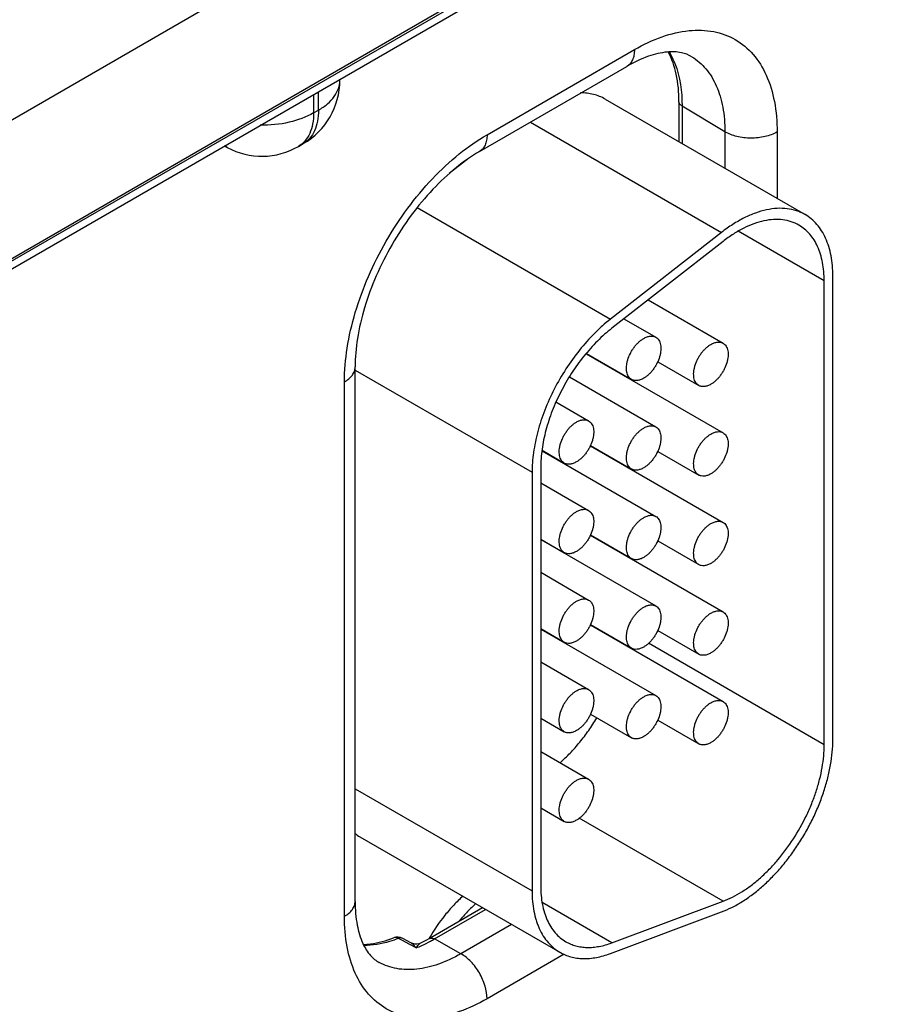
# Model space of a CAD drawing. Header units: inches. Extents: x 0 to 34, y 0 to 22.
# Tile 61 of 145: x 6.482 to 7.026, y 17.761 to 18.367. Entities that reach past the tile are written whole.
import ezdxf

# ---------------------------------------------------------------- set-up
doc = ezdxf.new("R2010")
doc.units = ezdxf.units.IN
doc.header["$LTSCALE"] = 1.87
doc.header["$MEASUREMENT"] = 0
doc.layers.get('0').update_dxf_attribs({"linetype": 'CONTINUOUS'})

msp = doc.modelspace()

# ---------------------------------------------------------------- linework, layer by layer
at = {"color": 7, "linetype": 'CONTINUOUS'}
for p, q in [((4.63165, 17.15329), (9.06003, 19.71018)), ((4.6287, 17.14676), (9.05708, 19.70366)), ((6.7065, 18.43796), (6.39597, 18.25867)), ((6.74247, 18.37337), (6.42568, 18.19046)), ((6.76942, 18.29638), (6.86011, 18.34874)), ((6.76476, 18.28608), (6.85545, 18.33844)), ((6.67881, 18.32986), (6.67881, 18.33047)), ((6.66268, 18.32116), (6.66268, 18.30978)), ((6.66563, 18.31148), (6.66563, 18.32286)), ((6.84208, 18.31827), (6.96511, 18.24723)), ((6.66268, 18.30978), (6.66563, 18.31148)), ((6.88752, 18.31671), (6.88752, 18.29204)), ((6.88942, 18.314), (6.88942, 18.29094)), ((6.9158, 18.29822), (6.88942, 18.314)), ((6.79612, 18.30418), (6.91373, 18.23627)), ((6.9158, 18.29822), (6.9158, 18.27571)), ((6.94789, 18.29806), (6.94789, 18.25718)), ((6.60955, 18.28852), (6.60779, 18.28947)), ((6.65336, 18.28918), (6.65631, 18.29089)), ((6.75793, 18.28173), (6.74614, 18.27252)), ((6.72638, 18.25152), (6.84532, 18.18285)), ((6.91373, 18.23627), (6.84532, 18.18285)), ((6.9769, 18.20641), (6.92395, 18.23698)), ((6.91465, 18.23078), (6.84624, 18.17735)), ((6.9822, 17.92411), (6.9822, 18.20947)), ((6.9769, 17.92105), (6.9769, 18.20641)), ((6.86852, 18.19475), (6.91466, 18.16811)), ((6.85364, 18.18313), (6.87329, 18.17179)), ((6.83046, 18.16161), (6.91466, 18.113)), ((6.83061, 18.16179), (6.85829, 18.1458)), ((6.87443, 18.1567), (6.89966, 18.14213)), ((6.68823, 17.82468), (6.68823, 18.15352)), ((6.68823, 18.15155), (6.79711, 18.08868)), ((6.85386, 18.14811), (6.85386, 18.14836)), ((6.68164, 17.8155), (6.68164, 18.14433)), ((6.82013, 18.14737), (6.87329, 18.11667)), ((6.81183, 18.13195), (6.83193, 18.12035)), ((6.80326, 18.102), (6.87329, 18.06156)), ((6.80328, 18.10224), (6.81693, 18.09436)), ((6.83297, 18.10505), (6.91466, 18.05789)), ((6.83306, 18.10526), (6.85829, 18.09069)), ((6.87443, 18.10159), (6.89966, 18.08702)), ((6.79711, 18.08868), (6.79711, 17.83118)), ((6.80242, 18.09174), (6.80242, 17.83424)), ((6.85386, 18.09299), (6.85386, 18.09325)), ((6.80242, 18.08227), (6.83193, 18.06523)), ((6.80242, 18.04763), (6.81693, 18.03925)), ((6.80242, 18.04737), (6.87329, 18.00645)), ((6.83297, 18.04994), (6.91466, 18.00278)), ((6.83306, 18.05015), (6.85829, 18.03558)), ((6.87443, 18.04648), (6.89966, 18.03191)), ((6.85386, 18.03788), (6.85386, 18.03814)), ((6.80242, 18.02716), (6.83193, 18.01012)), ((6.80242, 17.99252), (6.81693, 17.98414)), ((6.80242, 17.99226), (6.87329, 17.95134)), ((6.83297, 17.99483), (6.91466, 17.94767)), ((6.83306, 17.99504), (6.85829, 17.98047)), ((6.87443, 17.99137), (6.89966, 17.9768)), ((6.9769, 17.92105), (6.86877, 17.98348)), ((6.80242, 17.97205), (6.83193, 17.95501)), ((6.80242, 17.93741), (6.81693, 17.92903)), ((6.83306, 17.93993), (6.85829, 17.92536)), ((6.87443, 17.93625), (6.89966, 17.92169)), ((6.80242, 17.91694), (6.83193, 17.8999)), ((6.68823, 17.89405), (6.79711, 17.83118)), ((6.80242, 17.88229), (6.81693, 17.87392)), ((6.91465, 17.82481), (6.8261, 17.87594)), ((6.69116, 17.86445), (6.8142, 17.79341)), ((6.7337, 17.80187), (6.76662, 17.82088)), ((6.84624, 17.79924), (6.80335, 17.824)), ((6.84624, 17.79924), (6.91465, 17.82481)), ((6.73699, 17.80159), (6.76852, 17.81979)), ((6.84532, 17.79268), (6.91373, 17.81825)), ((6.78448, 17.81057), (6.75324, 17.79253)), ((6.7169, 17.80088), (6.71494, 17.80194)), ((6.72189, 17.79817), (6.7169, 17.80088)), ((6.72248, 17.79925), (6.71748, 17.80195)), ((6.72572, 17.7961), (6.72189, 17.79817)), ((6.75324, 17.79253), (6.73699, 17.80159)), ((6.81695, 17.79226), (6.76942, 17.76482))]:
    msp.add_line(p, q, dxfattribs=at)
msp.add_lwpolyline([(6.72861, 17.79914), (6.72847, 17.79908), (6.72742, 17.79869), (6.72623, 17.79848), (6.72498, 17.79848), (6.72373, 17.79873), (6.72248, 17.79925)], dxfattribs=at)
for centre, radius, start, end in [((6.63381, 18.32986), 0.045, 300.0008, 359.9992), ((6.6167, 18.30181), 0.01509, 234.41255, 241.71633), ((6.63086, 18.32815), 0.045, 241.73017, 300.00088), ((6.70502, 17.88844), 0.02771, 232.19409, 239.9773), ((6.71427, 17.796), 0.00676, 61.60122, 111.42051), ((6.69724, 17.86821), 0.07753, 291.55396, 294.45248), ((6.68887, 17.87934), 0.0895, 296.3564, 300.05549), ((6.69396, 17.87545), 0.08548, 294.44173, 298.36298), ((6.69008, 17.88282), 0.09381, 298.31402, 300.00865)]:
    msp.add_arc(centre, radius, start, end, dxfattribs=at)
for points, knots in [([(6.86011, 18.34874), (6.86556, 18.35188), (6.8764, 18.35704), (6.89305, 18.36106), (6.90869, 18.36067), (6.9226, 18.35562), (6.93393, 18.34609), (6.9421, 18.33275), (6.94694, 18.31632), (6.94789, 18.30435), (6.94789, 18.29806)], [0, 0, 0, 0, 0.144905, 0.274533, 0.391125, 0.500011, 0.608895, 0.725481, 0.855103, 1, 1, 1, 1]), ([(6.86011, 18.34874), (6.86011, 18.3476), (6.85994, 18.34543), (6.85906, 18.34245), (6.85758, 18.34003), (6.85619, 18.33887), (6.85545, 18.33844)], [0, 0, 0, 0, 0.289807, 0.549047, 0.782228, 1, 1, 1, 1]), ([(6.89537, 18.34438), (6.89342, 18.34557), (6.88842, 18.34742), (6.87917, 18.34758), (6.86769, 18.34473), (6.85969, 18.34089), (6.85545, 18.33844)], [0, 0, 0, 0, 0.162928, 0.371574, 0.650437, 1, 1, 1, 1]), ([(6.88752, 18.31671), (6.88752, 18.32238), (6.88662, 18.33292), (6.88321, 18.34303), (6.88093, 18.34729)], [0, 0, 0, 0, 0.539807, 1, 1, 1, 1]), ([(6.88158, 18.34729), (6.8829, 18.34505), (6.88786, 18.33464), (6.88942, 18.32287), (6.88942, 18.314)], [0, 0, 0, 0, 0.226637, 1, 1, 1, 1]), ([(6.89537, 18.34438), (6.89864, 18.3424), (6.90473, 18.33709), (6.91119, 18.32624), (6.91504, 18.31295), (6.9158, 18.3033), (6.9158, 18.29822)], [0, 0, 0, 0, 0.217752, 0.451264, 0.710615, 1, 1, 1, 1]), ([(6.66563, 18.31148), (6.66761, 18.31262), (6.67119, 18.31509), (6.67547, 18.31959), (6.67818, 18.32457), (6.67881, 18.32814), (6.67881, 18.32986)], [0, 0, 0, 0, 0.289796, 0.549041, 0.782223, 1, 1, 1, 1]), ([(6.84208, 18.31827), (6.84096, 18.31892), (6.83863, 18.32005), (6.83489, 18.32127), (6.83092, 18.32199), (6.8282, 18.32214), (6.82682, 18.32214)], [0, 0, 0, 0, 0.242471, 0.488065, 0.739717, 1, 1, 1, 1]), ([(6.66563, 18.31148), (6.66563, 18.3092), (6.66529, 18.30487), (6.66353, 18.29891), (6.66058, 18.29408), (6.6578, 18.29174), (6.65631, 18.29089)], [0, 0, 0, 0, 0.289803, 0.549049, 0.782228, 1, 1, 1, 1]), ([(6.88942, 18.314), (6.88888, 18.31432), (6.88796, 18.31505), (6.88752, 18.31619), (6.88752, 18.31671)], [0, 0, 0, 0, 0.54927, 1, 1, 1, 1]), ([(6.66268, 18.30978), (6.65803, 18.30709), (6.64718, 18.30322), (6.63581, 18.3021), (6.62986, 18.30218)], [0, 0, 0, 0, 0.474453, 1, 1, 1, 1]), ([(6.66268, 18.30978), (6.66268, 18.3075), (6.66234, 18.30316), (6.66058, 18.29721), (6.65762, 18.29237), (6.65485, 18.29004), (6.65336, 18.28918)], [0, 0, 0, 0, 0.289803, 0.549049, 0.782228, 1, 1, 1, 1]), ([(6.68164, 18.14433), (6.68164, 18.15127), (6.68291, 18.16571), (6.68798, 18.18749), (6.69609, 18.20956), (6.70696, 18.23108), (6.72016, 18.25124), (6.73521, 18.26931), (6.75154, 18.28459), (6.76341, 18.29291), (6.76942, 18.29638)], [0, 0, 0, 0, 0.114151, 0.237321, 0.36697, 0.499994, 0.633019, 0.76267, 0.885844, 1, 1, 1, 1]), ([(6.76942, 18.29638), (6.76942, 18.29524), (6.76925, 18.29307), (6.76837, 18.29009), (6.7669, 18.28767), (6.76551, 18.28651), (6.76476, 18.28608)], [0, 0, 0, 0, 0.289807, 0.549047, 0.782228, 1, 1, 1, 1]), ([(6.94789, 18.29806), (6.94561, 18.29674), (6.94029, 18.29483), (6.93179, 18.29394), (6.92332, 18.29491), (6.91805, 18.29688), (6.9158, 18.29822)], [0, 0, 0, 0, 0.237748, 0.501114, 0.763872, 1, 1, 1, 1]), ([(6.76476, 18.28608), (6.75971, 18.28316), (6.74958, 18.27602), (6.73549, 18.26277), (6.72227, 18.24686), (6.71058, 18.22899), (6.70094, 18.20992), (6.69377, 18.19052), (6.68935, 18.17169), (6.68823, 18.15935), (6.68823, 18.15352)], [0, 0, 0, 0, 0.110176, 0.232993, 0.36435, 0.500008, 0.635664, 0.767018, 0.889831, 1, 1, 1, 1]), ([(6.96511, 18.24723), (6.96429, 18.24771), (6.96258, 18.24858), (6.95896, 18.24998), (6.95405, 18.25105), (6.94779, 18.25121), (6.94122, 18.25029), (6.93441, 18.24829), (6.92746, 18.24526), (6.92048, 18.24124), (6.91597, 18.23802), (6.91373, 18.23627)], [0, 0, 0, 0, 0.051417, 0.1032, 0.209138, 0.320445, 0.438996, 0.56595, 0.70188, 0.846821, 1, 1, 1, 1]), ([(6.9822, 18.20947), (6.9822, 18.21162), (6.98202, 18.21581), (6.9812, 18.22187), (6.97982, 18.2275), (6.9779, 18.23264), (6.97546, 18.23724), (6.9725, 18.24126), (6.96907, 18.24464), (6.96647, 18.24645), (6.96511, 18.24723)], [0, 0, 0, 0, 0.14849, 0.289479, 0.422747, 0.548653, 0.667992, 0.781933, 0.891987, 1, 1, 1, 1]), ([(6.96136, 18.24074), (6.95986, 18.24161), (6.95661, 18.24305), (6.95131, 18.24421), (6.94562, 18.24436), (6.93964, 18.24351), (6.93345, 18.2417), (6.92714, 18.23894), (6.92079, 18.23529), (6.91669, 18.23237), (6.91465, 18.23078)], [0, 0, 0, 0, 0.10308, 0.20903, 0.320349, 0.43892, 0.565901, 0.701837, 0.846767, 1, 1, 1, 1]), ([(6.9769, 18.20641), (6.9769, 18.20836), (6.97674, 18.21217), (6.97599, 18.21768), (6.97474, 18.2228), (6.97299, 18.22748), (6.97077, 18.23166), (6.96808, 18.23531), (6.96496, 18.23838), (6.96259, 18.24003), (6.96136, 18.24074)], [0, 0, 0, 0, 0.148529, 0.289501, 0.422739, 0.548642, 0.667995, 0.781939, 0.891988, 1, 1, 1, 1]), ([(6.84532, 18.18285), (6.84362, 18.18152), (6.84026, 18.17871), (6.83372, 18.17255), (6.826, 18.16389), (6.81772, 18.1524), (6.81057, 18.14001), (6.80475, 18.12709), (6.80044, 18.11403), (6.79818, 18.10317), (6.79727, 18.09476), (6.79711, 18.09068), (6.79711, 18.08868)], [0, 0, 0, 0, 0.059291, 0.120491, 0.247245, 0.377853, 0.509817, 0.640447, 0.767136, 0.887636, 0.944969, 1, 1, 1, 1]), ([(6.84624, 18.17735), (6.8447, 18.17614), (6.84164, 18.17359), (6.8357, 18.16798), (6.82868, 18.16012), (6.82115, 18.14967), (6.81465, 18.1384), (6.80936, 18.12666), (6.80545, 18.11479), (6.80339, 18.10492), (6.80256, 18.09727), (6.80242, 18.09356), (6.80242, 18.09174)], [0, 0, 0, 0, 0.059313, 0.12051, 0.247235, 0.377856, 0.509817, 0.640444, 0.767146, 0.887618, 0.944948, 1, 1, 1, 1]), ([(6.86579, 18.17104), (6.86645, 18.17142), (6.86776, 18.17204), (6.86977, 18.17253), (6.87138, 18.17249), (6.87252, 18.17217), (6.87305, 18.17193), (6.87329, 18.17178)], [0, 0, 0, 0, 0.289326, 0.548705, 0.78167, 0.891839, 1, 1, 1, 1]), ([(6.85829, 18.14581), (6.85792, 18.14602), (6.85722, 18.14655), (6.85638, 18.14762), (6.85575, 18.14893), (6.85534, 18.15044), (6.85516, 18.15212), (6.8552, 18.15395), (6.85548, 18.15587), (6.85614, 18.15857), (6.85722, 18.16123), (6.85864, 18.16377), (6.85986, 18.16558), (6.86122, 18.16725), (6.86267, 18.16874), (6.86418, 18.17002), (6.86525, 18.17073), (6.86579, 18.17104)], [0, 0, 0, 0, 0.04282, 0.08741, 0.135196, 0.187114, 0.243566, 0.304532, 0.36964, 0.438255, 0.58247, 0.656229, 0.729617, 0.801598, 0.871247, 0.937677, 1, 1, 1, 1]), ([(6.87329, 18.17178), (6.87366, 18.17157), (6.87436, 18.17104), (6.87521, 18.16997), (6.87584, 18.16866), (6.87624, 18.16715), (6.87643, 18.16547), (6.87638, 18.16364), (6.87611, 18.16172), (6.87544, 18.15902), (6.87436, 18.15636), (6.87294, 18.15382), (6.87172, 18.15201), (6.87037, 18.15034), (6.86892, 18.14885), (6.8674, 18.14757), (6.86633, 18.14686), (6.86579, 18.14655)], [0, 0, 0, 0, 0.04282, 0.08741, 0.135196, 0.187114, 0.243566, 0.304532, 0.36964, 0.438255, 0.58247, 0.656229, 0.729617, 0.801598, 0.871247, 0.937677, 1, 1, 1, 1]), ([(6.89966, 18.14213), (6.89929, 18.14235), (6.89859, 18.14288), (6.89774, 18.14395), (6.89711, 18.14525), (6.8967, 18.14677), (6.89652, 18.14845), (6.89657, 18.15027), (6.89684, 18.1522), (6.89751, 18.15489), (6.89859, 18.15756), (6.90001, 18.1601), (6.90123, 18.16191), (6.90258, 18.16358), (6.90403, 18.16507), (6.90555, 18.16634), (6.90662, 18.16706), (6.90716, 18.16737)], [0, 0, 0, 0, 0.04282, 0.08741, 0.135196, 0.187114, 0.243566, 0.304532, 0.36964, 0.438255, 0.58247, 0.656229, 0.729617, 0.801598, 0.871247, 0.937677, 1, 1, 1, 1]), ([(6.90716, 18.16737), (6.90781, 18.16775), (6.90913, 18.16837), (6.91114, 18.16886), (6.91274, 18.16882), (6.91389, 18.1685), (6.91441, 18.16825), (6.91466, 18.16811)], [0, 0, 0, 0, 0.289326, 0.548705, 0.78167, 0.891839, 1, 1, 1, 1]), ([(6.91466, 18.16811), (6.91503, 18.1679), (6.91573, 18.16736), (6.91657, 18.1663), (6.9172, 18.16499), (6.91761, 18.16348), (6.91779, 18.1618), (6.91775, 18.15997), (6.91747, 18.15805), (6.9168, 18.15535), (6.91573, 18.15269), (6.91431, 18.15015), (6.91308, 18.14833), (6.91173, 18.14667), (6.91028, 18.14518), (6.90877, 18.1439), (6.9077, 18.14319), (6.90716, 18.14288)], [0, 0, 0, 0, 0.04282, 0.08741, 0.135196, 0.187114, 0.243566, 0.304532, 0.36964, 0.438255, 0.58247, 0.656229, 0.729617, 0.801598, 0.871247, 0.937677, 1, 1, 1, 1]), ([(6.68164, 18.14433), (6.68263, 18.1449), (6.68442, 18.14613), (6.68656, 18.14838), (6.68791, 18.15087), (6.68823, 18.15266), (6.68823, 18.15352)], [0, 0, 0, 0, 0.289802, 0.54904, 0.782223, 1, 1, 1, 1]), ([(6.86579, 18.14655), (6.86513, 18.14617), (6.86382, 18.14555), (6.86181, 18.14506), (6.86021, 18.1451), (6.85906, 18.14542), (6.85854, 18.14566), (6.85829, 18.14581)], [0, 0, 0, 0, 0.289326, 0.548705, 0.78167, 0.891839, 1, 1, 1, 1]), ([(6.90716, 18.14288), (6.9065, 18.1425), (6.90519, 18.14187), (6.90318, 18.14139), (6.90157, 18.14143), (6.90042, 18.14175), (6.8999, 18.14199), (6.89966, 18.14213)], [0, 0, 0, 0, 0.289326, 0.548705, 0.78167, 0.891839, 1, 1, 1, 1]), ([(6.81693, 18.09437), (6.81656, 18.09458), (6.81585, 18.09511), (6.81501, 18.09618), (6.81438, 18.09749), (6.81397, 18.099), (6.81379, 18.10068), (6.81384, 18.10251), (6.81411, 18.10443), (6.81478, 18.10713), (6.81586, 18.10979), (6.81727, 18.11233), (6.8185, 18.11414), (6.81985, 18.11581), (6.8213, 18.1173), (6.82282, 18.11858), (6.82389, 18.11929), (6.82443, 18.1196)], [0, 0, 0, 0, 0.04282, 0.08741, 0.135196, 0.187114, 0.243566, 0.304532, 0.36964, 0.438255, 0.58247, 0.656229, 0.729617, 0.801598, 0.871247, 0.937677, 1, 1, 1, 1]), ([(6.82443, 18.1196), (6.82508, 18.11998), (6.82639, 18.1206), (6.8284, 18.12109), (6.83001, 18.12105), (6.83116, 18.12073), (6.83168, 18.12049), (6.83193, 18.12034)], [0, 0, 0, 0, 0.289326, 0.548705, 0.78167, 0.891839, 1, 1, 1, 1]), ([(6.83193, 18.12034), (6.8323, 18.12013), (6.833, 18.1196), (6.83384, 18.11853), (6.83447, 18.11722), (6.83488, 18.11571), (6.83506, 18.11403), (6.83501, 18.1122), (6.83474, 18.11028), (6.83407, 18.10758), (6.833, 18.10492), (6.83158, 18.10238), (6.83035, 18.10057), (6.829, 18.0989), (6.82755, 18.09741), (6.82603, 18.09613), (6.82496, 18.09542), (6.82443, 18.09511)], [0, 0, 0, 0, 0.04282, 0.08741, 0.135196, 0.187114, 0.243566, 0.304532, 0.36964, 0.438255, 0.58247, 0.656229, 0.729617, 0.801598, 0.871247, 0.937677, 1, 1, 1, 1]), ([(6.85829, 18.09069), (6.85792, 18.09091), (6.85722, 18.09144), (6.85638, 18.09251), (6.85575, 18.09381), (6.85534, 18.09533), (6.85516, 18.09701), (6.8552, 18.09883), (6.85548, 18.10076), (6.85614, 18.10345), (6.85722, 18.10612), (6.85864, 18.10866), (6.85986, 18.11047), (6.86122, 18.11214), (6.86267, 18.11363), (6.86418, 18.1149), (6.86525, 18.11562), (6.86579, 18.11593)], [0, 0, 0, 0, 0.04282, 0.08741, 0.135196, 0.187114, 0.243566, 0.304532, 0.36964, 0.438255, 0.58247, 0.656229, 0.729617, 0.801598, 0.871247, 0.937677, 1, 1, 1, 1]), ([(6.86579, 18.11593), (6.86645, 18.11631), (6.86776, 18.11693), (6.86977, 18.11742), (6.87138, 18.11738), (6.87252, 18.11706), (6.87305, 18.11681), (6.87329, 18.11667)], [0, 0, 0, 0, 0.289326, 0.548705, 0.78167, 0.891839, 1, 1, 1, 1]), ([(6.87329, 18.11667), (6.87366, 18.11646), (6.87436, 18.11592), (6.87521, 18.11486), (6.87584, 18.11355), (6.87624, 18.11204), (6.87643, 18.11036), (6.87638, 18.10853), (6.87611, 18.10661), (6.87544, 18.10391), (6.87436, 18.10125), (6.87294, 18.09871), (6.87172, 18.0969), (6.87037, 18.09523), (6.86892, 18.09374), (6.8674, 18.09246), (6.86633, 18.09175), (6.86579, 18.09144)], [0, 0, 0, 0, 0.04282, 0.08741, 0.135196, 0.187114, 0.243566, 0.304532, 0.36964, 0.438255, 0.58247, 0.656229, 0.729617, 0.801598, 0.871247, 0.937677, 1, 1, 1, 1]), ([(6.89966, 18.08702), (6.89929, 18.08724), (6.89859, 18.08777), (6.89774, 18.08884), (6.89711, 18.09014), (6.8967, 18.09165), (6.89652, 18.09334), (6.89657, 18.09516), (6.89684, 18.09709), (6.89751, 18.09978), (6.89859, 18.10245), (6.90001, 18.10499), (6.90123, 18.1068), (6.90258, 18.10847), (6.90403, 18.10996), (6.90555, 18.11123), (6.90662, 18.11195), (6.90716, 18.11226)], [0, 0, 0, 0, 0.04282, 0.08741, 0.135196, 0.187114, 0.243566, 0.304532, 0.36964, 0.438255, 0.58247, 0.656229, 0.729617, 0.801598, 0.871247, 0.937677, 1, 1, 1, 1]), ([(6.90716, 18.11226), (6.90781, 18.11264), (6.90913, 18.11326), (6.91114, 18.11375), (6.91274, 18.11371), (6.91389, 18.11339), (6.91441, 18.11314), (6.91466, 18.113)], [0, 0, 0, 0, 0.289326, 0.548705, 0.78167, 0.891839, 1, 1, 1, 1]), ([(6.91466, 18.113), (6.91503, 18.11279), (6.91573, 18.11225), (6.91657, 18.11118), (6.9172, 18.10988), (6.91761, 18.10837), (6.91779, 18.10668), (6.91775, 18.10486), (6.91747, 18.10293), (6.9168, 18.10024), (6.91573, 18.09757), (6.91431, 18.09504), (6.91308, 18.09322), (6.91173, 18.09156), (6.91028, 18.09007), (6.90877, 18.08879), (6.9077, 18.08808), (6.90716, 18.08776)], [0, 0, 0, 0, 0.04282, 0.08741, 0.135196, 0.187114, 0.243566, 0.304532, 0.36964, 0.438255, 0.58247, 0.656229, 0.729617, 0.801598, 0.871247, 0.937677, 1, 1, 1, 1]), ([(6.82443, 18.09511), (6.82377, 18.09473), (6.82246, 18.09411), (6.82045, 18.09362), (6.81884, 18.09366), (6.81769, 18.09398), (6.81717, 18.09422), (6.81693, 18.09437)], [0, 0, 0, 0, 0.289326, 0.548705, 0.78167, 0.891839, 1, 1, 1, 1]), ([(6.86579, 18.09144), (6.86513, 18.09106), (6.86382, 18.09043), (6.86181, 18.08995), (6.86021, 18.08999), (6.85906, 18.09031), (6.85854, 18.09055), (6.85829, 18.09069)], [0, 0, 0, 0, 0.289326, 0.548705, 0.78167, 0.891839, 1, 1, 1, 1]), ([(6.90716, 18.08776), (6.9065, 18.08738), (6.90519, 18.08676), (6.90318, 18.08627), (6.90157, 18.08632), (6.90042, 18.08664), (6.8999, 18.08688), (6.89966, 18.08702)], [0, 0, 0, 0, 0.289326, 0.548705, 0.78167, 0.891839, 1, 1, 1, 1]), ([(6.81693, 18.03925), (6.81656, 18.03947), (6.81585, 18.04), (6.81501, 18.04107), (6.81438, 18.04237), (6.81397, 18.04389), (6.81379, 18.04557), (6.81384, 18.04739), (6.81411, 18.04932), (6.81478, 18.05201), (6.81586, 18.05468), (6.81727, 18.05722), (6.8185, 18.05903), (6.81985, 18.0607), (6.8213, 18.06219), (6.82282, 18.06346), (6.82389, 18.06418), (6.82443, 18.06449)], [0, 0, 0, 0, 0.04282, 0.08741, 0.135196, 0.187114, 0.243566, 0.304532, 0.36964, 0.438255, 0.58247, 0.656229, 0.729617, 0.801598, 0.871247, 0.937677, 1, 1, 1, 1]), ([(6.82443, 18.06449), (6.82508, 18.06487), (6.82639, 18.06549), (6.8284, 18.06598), (6.83001, 18.06594), (6.83116, 18.06562), (6.83168, 18.06538), (6.83193, 18.06523)], [0, 0, 0, 0, 0.289326, 0.548705, 0.78167, 0.891839, 1, 1, 1, 1]), ([(6.83193, 18.06523), (6.8323, 18.06502), (6.833, 18.06448), (6.83384, 18.06342), (6.83447, 18.06211), (6.83488, 18.0606), (6.83506, 18.05892), (6.83501, 18.05709), (6.83474, 18.05517), (6.83407, 18.05247), (6.833, 18.04981), (6.83158, 18.04727), (6.83035, 18.04546), (6.829, 18.04379), (6.82755, 18.0423), (6.82603, 18.04102), (6.82496, 18.04031), (6.82443, 18.04)], [0, 0, 0, 0, 0.04282, 0.08741, 0.135196, 0.187114, 0.243566, 0.304532, 0.36964, 0.438255, 0.58247, 0.656229, 0.729617, 0.801598, 0.871247, 0.937677, 1, 1, 1, 1]), ([(6.85829, 18.03558), (6.85792, 18.0358), (6.85722, 18.03633), (6.85638, 18.0374), (6.85575, 18.0387), (6.85534, 18.04021), (6.85516, 18.0419), (6.8552, 18.04372), (6.85548, 18.04565), (6.85614, 18.04834), (6.85722, 18.05101), (6.85864, 18.05355), (6.85986, 18.05536), (6.86122, 18.05703), (6.86267, 18.05852), (6.86418, 18.05979), (6.86525, 18.06051), (6.86579, 18.06082)], [0, 0, 0, 0, 0.04282, 0.08741, 0.135196, 0.187114, 0.243566, 0.304532, 0.36964, 0.438255, 0.58247, 0.656229, 0.729617, 0.801598, 0.871247, 0.937677, 1, 1, 1, 1]), ([(6.86579, 18.06082), (6.86645, 18.0612), (6.86776, 18.06182), (6.86977, 18.06231), (6.87138, 18.06227), (6.87252, 18.06195), (6.87305, 18.0617), (6.87329, 18.06156)], [0, 0, 0, 0, 0.289326, 0.548705, 0.78167, 0.891839, 1, 1, 1, 1]), ([(6.87329, 18.06156), (6.87366, 18.06135), (6.87436, 18.06081), (6.87521, 18.05974), (6.87584, 18.05844), (6.87624, 18.05693), (6.87643, 18.05525), (6.87638, 18.05342), (6.87611, 18.05149), (6.87544, 18.0488), (6.87436, 18.04613), (6.87294, 18.0436), (6.87172, 18.04178), (6.87037, 18.04012), (6.86892, 18.03863), (6.8674, 18.03735), (6.86633, 18.03664), (6.86579, 18.03632)], [0, 0, 0, 0, 0.04282, 0.08741, 0.135196, 0.187114, 0.243566, 0.304532, 0.36964, 0.438255, 0.58247, 0.656229, 0.729617, 0.801598, 0.871247, 0.937677, 1, 1, 1, 1]), ([(6.89966, 18.03191), (6.89929, 18.03212), (6.89859, 18.03266), (6.89774, 18.03373), (6.89711, 18.03503), (6.8967, 18.03654), (6.89652, 18.03823), (6.89657, 18.04005), (6.89684, 18.04198), (6.89751, 18.04467), (6.89859, 18.04734), (6.90001, 18.04987), (6.90123, 18.05169), (6.90258, 18.05336), (6.90403, 18.05484), (6.90555, 18.05612), (6.90662, 18.05684), (6.90716, 18.05715)], [0, 0, 0, 0, 0.04282, 0.08741, 0.135196, 0.187114, 0.243566, 0.304532, 0.36964, 0.438255, 0.58247, 0.656229, 0.729617, 0.801598, 0.871247, 0.937677, 1, 1, 1, 1]), ([(6.90716, 18.05715), (6.90781, 18.05753), (6.90913, 18.05815), (6.91114, 18.05864), (6.91274, 18.05859), (6.91389, 18.05828), (6.91441, 18.05803), (6.91466, 18.05789)], [0, 0, 0, 0, 0.289326, 0.548705, 0.78167, 0.891839, 1, 1, 1, 1]), ([(6.91466, 18.05789), (6.91503, 18.05768), (6.91573, 18.05714), (6.91657, 18.05607), (6.9172, 18.05477), (6.91761, 18.05326), (6.91779, 18.05157), (6.91775, 18.04975), (6.91747, 18.04782), (6.9168, 18.04513), (6.91573, 18.04246), (6.91431, 18.03992), (6.91308, 18.03811), (6.91173, 18.03644), (6.91028, 18.03495), (6.90877, 18.03368), (6.9077, 18.03296), (6.90716, 18.03265)], [0, 0, 0, 0, 0.04282, 0.08741, 0.135196, 0.187114, 0.243566, 0.304532, 0.36964, 0.438255, 0.58247, 0.656229, 0.729617, 0.801598, 0.871247, 0.937677, 1, 1, 1, 1]), ([(6.82443, 18.04), (6.82377, 18.03962), (6.82246, 18.03899), (6.82045, 18.03851), (6.81884, 18.03855), (6.81769, 18.03887), (6.81717, 18.03911), (6.81693, 18.03925)], [0, 0, 0, 0, 0.289326, 0.548705, 0.78167, 0.891839, 1, 1, 1, 1]), ([(6.86579, 18.03632), (6.86513, 18.03594), (6.86382, 18.03532), (6.86181, 18.03483), (6.86021, 18.03488), (6.85906, 18.0352), (6.85854, 18.03544), (6.85829, 18.03558)], [0, 0, 0, 0, 0.289326, 0.548705, 0.78167, 0.891839, 1, 1, 1, 1]), ([(6.90716, 18.03265), (6.9065, 18.03227), (6.90519, 18.03165), (6.90318, 18.03116), (6.90157, 18.03121), (6.90042, 18.03152), (6.8999, 18.03177), (6.89966, 18.03191)], [0, 0, 0, 0, 0.289326, 0.548705, 0.78167, 0.891839, 1, 1, 1, 1]), ([(6.81693, 17.98414), (6.81656, 17.98436), (6.81585, 17.98489), (6.81501, 17.98596), (6.81438, 17.98726), (6.81397, 17.98877), (6.81379, 17.99046), (6.81384, 17.99228), (6.81411, 17.99421), (6.81478, 17.9969), (6.81586, 17.99957), (6.81727, 18.00211), (6.8185, 18.00392), (6.81985, 18.00559), (6.8213, 18.00708), (6.82282, 18.00835), (6.82389, 18.00907), (6.82443, 18.00938)], [0, 0, 0, 0, 0.04282, 0.08741, 0.135196, 0.187114, 0.243566, 0.304532, 0.36964, 0.438255, 0.58247, 0.656229, 0.729617, 0.801598, 0.871247, 0.937677, 1, 1, 1, 1]), ([(6.82443, 18.00938), (6.82508, 18.00976), (6.82639, 18.01038), (6.8284, 18.01087), (6.83001, 18.01083), (6.83116, 18.01051), (6.83168, 18.01026), (6.83193, 18.01012)], [0, 0, 0, 0, 0.289326, 0.548705, 0.78167, 0.891839, 1, 1, 1, 1]), ([(6.83193, 18.01012), (6.8323, 18.00991), (6.833, 18.00937), (6.83384, 18.0083), (6.83447, 18.007), (6.83488, 18.00549), (6.83506, 18.00381), (6.83501, 18.00198), (6.83474, 18.00005), (6.83407, 17.99736), (6.833, 17.99469), (6.83158, 17.99216), (6.83035, 17.99034), (6.829, 17.98868), (6.82755, 17.98719), (6.82603, 17.98591), (6.82496, 17.9852), (6.82443, 17.98488)], [0, 0, 0, 0, 0.04282, 0.08741, 0.135196, 0.187114, 0.243566, 0.304532, 0.36964, 0.438255, 0.58247, 0.656229, 0.729617, 0.801598, 0.871247, 0.937677, 1, 1, 1, 1]), ([(6.85829, 17.98047), (6.85792, 17.98068), (6.85722, 17.98122), (6.85638, 17.98229), (6.85575, 17.98359), (6.85534, 17.9851), (6.85516, 17.98679), (6.8552, 17.98861), (6.85548, 17.99054), (6.85614, 17.99323), (6.85722, 17.9959), (6.85864, 17.99843), (6.85986, 18.00025), (6.86122, 18.00192), (6.86267, 18.0034), (6.86418, 18.00468), (6.86525, 18.0054), (6.86579, 18.00571)], [0, 0, 0, 0, 0.04282, 0.08741, 0.135196, 0.187114, 0.243566, 0.304532, 0.36964, 0.438255, 0.58247, 0.656229, 0.729617, 0.801598, 0.871247, 0.937677, 1, 1, 1, 1]), ([(6.86579, 18.00571), (6.86645, 18.00609), (6.86776, 18.00671), (6.86977, 18.0072), (6.87138, 18.00715), (6.87252, 18.00684), (6.87305, 18.00659), (6.87329, 18.00645)], [0, 0, 0, 0, 0.289326, 0.548705, 0.78167, 0.891839, 1, 1, 1, 1]), ([(6.87329, 18.00645), (6.87366, 18.00624), (6.87436, 18.0057), (6.87521, 18.00463), (6.87584, 18.00333), (6.87624, 18.00182), (6.87643, 18.00013), (6.87638, 17.99831), (6.87611, 17.99638), (6.87544, 17.99369), (6.87436, 17.99102), (6.87294, 17.98848), (6.87172, 17.98667), (6.87037, 17.985), (6.86892, 17.98351), (6.8674, 17.98224), (6.86633, 17.98152), (6.86579, 17.98121)], [0, 0, 0, 0, 0.04282, 0.08741, 0.135196, 0.187114, 0.243566, 0.304532, 0.36964, 0.438255, 0.58247, 0.656229, 0.729617, 0.801598, 0.871247, 0.937677, 1, 1, 1, 1]), ([(6.90716, 18.00204), (6.90781, 18.00241), (6.90913, 18.00304), (6.91114, 18.00353), (6.91274, 18.00348), (6.91389, 18.00316), (6.91441, 18.00292), (6.91466, 18.00278)], [0, 0, 0, 0, 0.289326, 0.548705, 0.78167, 0.891839, 1, 1, 1, 1]), ([(6.91466, 18.00278), (6.91503, 18.00256), (6.91573, 18.00203), (6.91657, 18.00096), (6.9172, 17.99966), (6.91761, 17.99815), (6.91779, 17.99646), (6.91775, 17.99464), (6.91747, 17.99271), (6.9168, 17.99002), (6.91573, 17.98735), (6.91431, 17.98481), (6.91308, 17.983), (6.91173, 17.98133), (6.91028, 17.97984), (6.90877, 17.97857), (6.9077, 17.97785), (6.90716, 17.97754)], [0, 0, 0, 0, 0.04282, 0.08741, 0.135196, 0.187114, 0.243566, 0.304532, 0.36964, 0.438255, 0.58247, 0.656229, 0.729617, 0.801598, 0.871247, 0.937677, 1, 1, 1, 1]), ([(6.89966, 17.9768), (6.89929, 17.97701), (6.89859, 17.97755), (6.89774, 17.97862), (6.89711, 17.97992), (6.8967, 17.98143), (6.89652, 17.98311), (6.89657, 17.98494), (6.89684, 17.98686), (6.89751, 17.98956), (6.89859, 17.99222), (6.90001, 17.99476), (6.90123, 17.99658), (6.90258, 17.99824), (6.90403, 17.99973), (6.90555, 18.00101), (6.90662, 18.00172), (6.90716, 18.00204)], [0, 0, 0, 0, 0.04282, 0.08741, 0.135196, 0.187114, 0.243566, 0.304532, 0.36964, 0.438255, 0.58247, 0.656229, 0.729617, 0.801598, 0.871247, 0.937677, 1, 1, 1, 1]), ([(6.82443, 17.98488), (6.82377, 17.9845), (6.82246, 17.98388), (6.82045, 17.98339), (6.81884, 17.98344), (6.81769, 17.98376), (6.81717, 17.984), (6.81693, 17.98414)], [0, 0, 0, 0, 0.289326, 0.548705, 0.78167, 0.891839, 1, 1, 1, 1]), ([(6.86579, 17.98121), (6.86513, 17.98083), (6.86382, 17.98021), (6.86181, 17.97972), (6.86021, 17.97977), (6.85906, 17.98008), (6.85854, 17.98033), (6.85829, 17.98047)], [0, 0, 0, 0, 0.289326, 0.548705, 0.78167, 0.891839, 1, 1, 1, 1]), ([(6.90716, 17.97754), (6.9065, 17.97716), (6.90519, 17.97654), (6.90318, 17.97605), (6.90157, 17.97609), (6.90042, 17.97641), (6.8999, 17.97666), (6.89966, 17.9768)], [0, 0, 0, 0, 0.289326, 0.548705, 0.78167, 0.891839, 1, 1, 1, 1]), ([(6.81693, 17.92903), (6.81656, 17.92924), (6.81585, 17.92978), (6.81501, 17.93085), (6.81438, 17.93215), (6.81397, 17.93366), (6.81379, 17.93535), (6.81384, 17.93717), (6.81411, 17.9391), (6.81478, 17.94179), (6.81586, 17.94446), (6.81727, 17.94699), (6.8185, 17.94881), (6.81985, 17.95048), (6.8213, 17.95196), (6.82282, 17.95324), (6.82389, 17.95396), (6.82443, 17.95427)], [0, 0, 0, 0, 0.04282, 0.08741, 0.135196, 0.187114, 0.243566, 0.304532, 0.36964, 0.438255, 0.58247, 0.656229, 0.729617, 0.801598, 0.871247, 0.937677, 1, 1, 1, 1]), ([(6.82443, 17.95427), (6.82508, 17.95465), (6.82639, 17.95527), (6.8284, 17.95576), (6.83001, 17.95571), (6.83116, 17.9554), (6.83168, 17.95515), (6.83193, 17.95501)], [0, 0, 0, 0, 0.289326, 0.548705, 0.78167, 0.891839, 1, 1, 1, 1]), ([(6.83193, 17.95501), (6.8323, 17.9548), (6.833, 17.95426), (6.83384, 17.95319), (6.83447, 17.95189), (6.83488, 17.95038), (6.83506, 17.94869), (6.83501, 17.94687), (6.83474, 17.94494), (6.83407, 17.94225), (6.833, 17.93958), (6.83158, 17.93704), (6.83035, 17.93523), (6.829, 17.93356), (6.82755, 17.93207), (6.82603, 17.9308), (6.82496, 17.93008), (6.82443, 17.92977)], [0, 0, 0, 0, 0.04282, 0.08741, 0.135196, 0.187114, 0.243566, 0.304532, 0.36964, 0.438255, 0.58247, 0.656229, 0.729617, 0.801598, 0.871247, 0.937677, 1, 1, 1, 1]), ([(6.85829, 17.92536), (6.85792, 17.92557), (6.85722, 17.92611), (6.85638, 17.92718), (6.85575, 17.92848), (6.85534, 17.92999), (6.85516, 17.93167), (6.8552, 17.9335), (6.85548, 17.93542), (6.85614, 17.93812), (6.85722, 17.94078), (6.85864, 17.94332), (6.85986, 17.94514), (6.86122, 17.9468), (6.86267, 17.94829), (6.86418, 17.94957), (6.86525, 17.95028), (6.86579, 17.9506)], [0, 0, 0, 0, 0.04282, 0.08741, 0.135196, 0.187114, 0.243566, 0.304532, 0.36964, 0.438255, 0.58247, 0.656229, 0.729617, 0.801598, 0.871247, 0.937677, 1, 1, 1, 1]), ([(6.86579, 17.9506), (6.86645, 17.95097), (6.86776, 17.9516), (6.86977, 17.95209), (6.87138, 17.95204), (6.87252, 17.95172), (6.87305, 17.95148), (6.87329, 17.95134)], [0, 0, 0, 0, 0.289326, 0.548705, 0.78167, 0.891839, 1, 1, 1, 1]), ([(6.87329, 17.95134), (6.87366, 17.95112), (6.87436, 17.95059), (6.87521, 17.94952), (6.87584, 17.94822), (6.87624, 17.94671), (6.87643, 17.94502), (6.87638, 17.9432), (6.87611, 17.94127), (6.87544, 17.93858), (6.87436, 17.93591), (6.87294, 17.93337), (6.87172, 17.93156), (6.87037, 17.92989), (6.86892, 17.9284), (6.8674, 17.92713), (6.86633, 17.92641), (6.86579, 17.9261)], [0, 0, 0, 0, 0.04282, 0.08741, 0.135196, 0.187114, 0.243566, 0.304532, 0.36964, 0.438255, 0.58247, 0.656229, 0.729617, 0.801598, 0.871247, 0.937677, 1, 1, 1, 1]), ([(6.90716, 17.94692), (6.90781, 17.9473), (6.90913, 17.94793), (6.91114, 17.94841), (6.91274, 17.94837), (6.91389, 17.94805), (6.91441, 17.94781), (6.91466, 17.94767)], [0, 0, 0, 0, 0.289326, 0.548705, 0.78167, 0.891839, 1, 1, 1, 1]), ([(6.89966, 17.92169), (6.89929, 17.9219), (6.89859, 17.92244), (6.89774, 17.9235), (6.89711, 17.92481), (6.8967, 17.92632), (6.89652, 17.928), (6.89657, 17.92983), (6.89684, 17.93175), (6.89751, 17.93445), (6.89859, 17.93711), (6.90001, 17.93965), (6.90123, 17.94146), (6.90258, 17.94313), (6.90403, 17.94462), (6.90555, 17.9459), (6.90662, 17.94661), (6.90716, 17.94692)], [0, 0, 0, 0, 0.04282, 0.08741, 0.135196, 0.187114, 0.243566, 0.304532, 0.36964, 0.438255, 0.58247, 0.656229, 0.729617, 0.801598, 0.871247, 0.937677, 1, 1, 1, 1]), ([(6.91466, 17.94767), (6.91503, 17.94745), (6.91573, 17.94692), (6.91657, 17.94585), (6.9172, 17.94455), (6.91761, 17.94303), (6.91779, 17.94135), (6.91775, 17.93953), (6.91747, 17.9376), (6.9168, 17.93491), (6.91573, 17.93224), (6.91431, 17.9297), (6.91308, 17.92789), (6.91173, 17.92622), (6.91028, 17.92473), (6.90877, 17.92346), (6.9077, 17.92274), (6.90716, 17.92243)], [0, 0, 0, 0, 0.04282, 0.08741, 0.135196, 0.187114, 0.243566, 0.304532, 0.36964, 0.438255, 0.58247, 0.656229, 0.729617, 0.801598, 0.871247, 0.937677, 1, 1, 1, 1]), ([(6.81432, 17.91004), (6.81647, 17.91194), (6.82069, 17.91599), (6.82658, 17.92264), (6.83209, 17.92987), (6.83544, 17.93499), (6.83703, 17.93762)], [0, 0, 0, 0, 0.240177, 0.488476, 0.742583, 1, 1, 1, 1]), ([(6.82443, 17.92977), (6.82377, 17.92939), (6.82246, 17.92877), (6.82045, 17.92828), (6.81884, 17.92833), (6.81769, 17.92864), (6.81717, 17.92889), (6.81693, 17.92903)], [0, 0, 0, 0, 0.289326, 0.548705, 0.78167, 0.891839, 1, 1, 1, 1]), ([(6.86579, 17.9261), (6.86513, 17.92572), (6.86382, 17.9251), (6.86181, 17.92461), (6.86021, 17.92465), (6.85906, 17.92497), (6.85854, 17.92522), (6.85829, 17.92536)], [0, 0, 0, 0, 0.289326, 0.548705, 0.78167, 0.891839, 1, 1, 1, 1]), ([(6.91373, 17.81825), (6.91588, 17.81905), (6.92022, 17.82097), (6.92658, 17.82458), (6.9329, 17.82897), (6.93911, 17.83408), (6.94514, 17.83985), (6.95092, 17.84622), (6.95637, 17.85312), (6.96145, 17.86045), (6.96608, 17.86813), (6.97022, 17.87608), (6.9738, 17.8842), (6.9768, 17.89239), (6.97918, 17.90056), (6.9809, 17.90861), (6.98195, 17.91645), (6.9822, 17.9216), (6.9822, 17.92411)], [0, 0, 0, 0, 0.052011, 0.107177, 0.165268, 0.226024, 0.289128, 0.354159, 0.42065, 0.488094, 0.555968, 0.623735, 0.690861, 0.756822, 0.821124, 0.883348, 0.943107, 1, 1, 1, 1]), ([(6.90716, 17.92243), (6.9065, 17.92205), (6.90519, 17.92143), (6.90318, 17.92094), (6.90157, 17.92098), (6.90042, 17.9213), (6.8999, 17.92154), (6.89966, 17.92169)], [0, 0, 0, 0, 0.289326, 0.548705, 0.78167, 0.891839, 1, 1, 1, 1]), ([(6.91465, 17.82481), (6.91661, 17.82554), (6.92055, 17.82729), (6.92633, 17.83057), (6.93208, 17.83456), (6.93772, 17.8392), (6.9432, 17.84445), (6.95027, 17.85225), (6.95827, 17.86308), (6.9649, 17.8749), (6.96926, 17.88477), (6.97199, 17.89221), (6.97415, 17.89964), (6.97572, 17.90696), (6.97667, 17.91408), (6.9769, 17.91877), (6.9769, 17.92105)], [0, 0, 0, 0, 0.052029, 0.107196, 0.165286, 0.226054, 0.289169, 0.354209, 0.488091, 0.623683, 0.690817, 0.75679, 0.821104, 0.883327, 0.943087, 1, 1, 1, 1]), ([(6.82443, 17.89916), (6.82508, 17.89954), (6.82639, 17.90016), (6.8284, 17.90065), (6.83001, 17.9006), (6.83116, 17.90028), (6.83168, 17.90004), (6.83193, 17.8999)], [0, 0, 0, 0, 0.289326, 0.548705, 0.78167, 0.891839, 1, 1, 1, 1]), ([(6.83193, 17.8999), (6.8323, 17.89968), (6.833, 17.89915), (6.83384, 17.89808), (6.83447, 17.89678), (6.83488, 17.89527), (6.83506, 17.89358), (6.83501, 17.89176), (6.83474, 17.88983), (6.83407, 17.88714), (6.833, 17.88447), (6.83158, 17.88193), (6.83035, 17.88012), (6.829, 17.87845), (6.82755, 17.87696), (6.82603, 17.87569), (6.82496, 17.87497), (6.82443, 17.87466)], [0, 0, 0, 0, 0.04282, 0.08741, 0.135196, 0.187114, 0.243566, 0.304532, 0.36964, 0.438255, 0.58247, 0.656229, 0.729617, 0.801598, 0.871247, 0.937677, 1, 1, 1, 1]), ([(6.81693, 17.87392), (6.81656, 17.87413), (6.81585, 17.87467), (6.81501, 17.87574), (6.81438, 17.87704), (6.81397, 17.87855), (6.81379, 17.88023), (6.81384, 17.88206), (6.81411, 17.88398), (6.81478, 17.88668), (6.81586, 17.88934), (6.81727, 17.89188), (6.8185, 17.8937), (6.81985, 17.89536), (6.8213, 17.89685), (6.82282, 17.89813), (6.82389, 17.89884), (6.82443, 17.89916)], [0, 0, 0, 0, 0.04282, 0.08741, 0.135196, 0.187114, 0.243566, 0.304532, 0.36964, 0.438255, 0.58247, 0.656229, 0.729617, 0.801598, 0.871247, 0.937677, 1, 1, 1, 1]), ([(6.82443, 17.87466), (6.82377, 17.87428), (6.82246, 17.87366), (6.82045, 17.87317), (6.81884, 17.87321), (6.81769, 17.87353), (6.81717, 17.87378), (6.81693, 17.87392)], [0, 0, 0, 0, 0.289326, 0.548705, 0.78167, 0.891839, 1, 1, 1, 1]), ([(6.80242, 17.83424), (6.80242, 17.83229), (6.80258, 17.82848), (6.80332, 17.82296), (6.80458, 17.81785), (6.80632, 17.81317), (6.80855, 17.80899), (6.81123, 17.80534), (6.81435, 17.80227), (6.81672, 17.80062), (6.81795, 17.79991)], [0, 0, 0, 0, 0.148521, 0.289497, 0.422741, 0.548644, 0.667994, 0.781938, 0.891987, 1, 1, 1, 1]), ([(6.75463, 17.82796), (6.75264, 17.82619), (6.74874, 17.82241), (6.74145, 17.81403), (6.73667, 17.80702), (6.73383, 17.80211)], [0, 0, 0, 0, 0.240202, 0.488769, 1, 1, 1, 1]), ([(6.79711, 17.83118), (6.79711, 17.82903), (6.79729, 17.82484), (6.79811, 17.81878), (6.79927, 17.81402), (6.80049, 17.81047), (6.80184, 17.80719), (6.80385, 17.8034), (6.80681, 17.79939), (6.81024, 17.79601), (6.81285, 17.7942), (6.8142, 17.79341)], [0, 0, 0, 0, 0.148454, 0.289439, 0.422723, 0.486583, 0.548686, 0.668013, 0.781938, 0.891989, 1, 1, 1, 1]), ([(6.68164, 17.8155), (6.68263, 17.81607), (6.68442, 17.8173), (6.68656, 17.81955), (6.68791, 17.82204), (6.68823, 17.82383), (6.68823, 17.82468)], [0, 0, 0, 0, 0.289802, 0.54904, 0.782223, 1, 1, 1, 1]), ([(6.68823, 17.82468), (6.68823, 17.81978), (6.6889, 17.81094), (6.69218, 17.79957), (6.69693, 17.79164), (6.70104, 17.78824), (6.70304, 17.78714)], [0, 0, 0, 0, 0.349557, 0.628416, 0.837064, 1, 1, 1, 1]), ([(6.76257, 17.82336), (6.76079, 17.82178), (6.75731, 17.81842), (6.75409, 17.81482), (6.75252, 17.81294)], [0, 0, 0, 0, 0.492134, 1, 1, 1, 1]), ([(6.76942, 17.76482), (6.76397, 17.76167), (6.75314, 17.75652), (6.73648, 17.7525), (6.72085, 17.75289), (6.70693, 17.75794), (6.6956, 17.76747), (6.68744, 17.78081), (6.68259, 17.79724), (6.68164, 17.8092), (6.68164, 17.8155)], [0, 0, 0, 0, 0.144905, 0.274533, 0.391125, 0.500011, 0.608895, 0.725481, 0.855103, 1, 1, 1, 1]), ([(6.69333, 17.7982), (6.69479, 17.79825), (6.7011, 17.79877), (6.70727, 17.80052), (6.7118, 17.8023)], [0, 0, 0, 0, 0.230771, 1, 1, 1, 1]), ([(6.71494, 17.80194), (6.71312, 17.80123), (6.70624, 17.79883), (6.6989, 17.79758), (6.69356, 17.79764)], [0, 0, 0, 0, 0.26755, 1, 1, 1, 1]), ([(6.71494, 17.80194), (6.71444, 17.80222), (6.7134, 17.8026), (6.71227, 17.80248), (6.7118, 17.8023)], [0, 0, 0, 0, 0.528537, 1, 1, 1, 1]), ([(6.71748, 17.80195), (6.71713, 17.80214), (6.71624, 17.80234), (6.71537, 17.80211), (6.71494, 17.80194)], [0, 0, 0, 0, 0.464228, 1, 1, 1, 1]), ([(6.72572, 17.7961), (6.72522, 17.79676), (6.72425, 17.79792), (6.72308, 17.79893), (6.72248, 17.79925)], [0, 0, 0, 0, 0.547157, 1, 1, 1, 1]), ([(6.72572, 17.7961), (6.72619, 17.79675), (6.72688, 17.79765), (6.72787, 17.79865), (6.72836, 17.79902), (6.72861, 17.79914)], [0, 0, 0, 0, 0.568342, 0.805437, 1, 1, 1, 1]), ([(6.7337, 17.80187), (6.73414, 17.80213), (6.73535, 17.80232), (6.73645, 17.80189), (6.73699, 17.80159)], [0, 0, 0, 0, 0.450715, 1, 1, 1, 1]), ([(6.81795, 17.79991), (6.8189, 17.79936), (6.8209, 17.79837), (6.82409, 17.7973), (6.82747, 17.79662), (6.831, 17.79634), (6.83468, 17.79646), (6.83847, 17.79698), (6.84236, 17.7979), (6.84494, 17.79875), (6.84624, 17.79924)], [0, 0, 0, 0, 0.113227, 0.227755, 0.344803, 0.465474, 0.590715, 0.721294, 0.857664, 1, 1, 1, 1]), ([(6.75324, 17.79253), (6.74884, 17.79), (6.7401, 17.78582), (6.72666, 17.78251), (6.71404, 17.78269), (6.70639, 17.7853), (6.70304, 17.78714)], [0, 0, 0, 0, 0.28939, 0.548744, 0.782254, 1, 1, 1, 1]), ([(6.76942, 17.76482), (6.76942, 17.76746), (6.76842, 17.77302), (6.76495, 17.78083), (6.75987, 17.78768), (6.75553, 17.79126), (6.75324, 17.79253)], [0, 0, 0, 0, 0.237742, 0.501108, 0.763869, 1, 1, 1, 1]), ([(6.8142, 17.79341), (6.81525, 17.79281), (6.81745, 17.79173), (6.82096, 17.79054), (6.82467, 17.78979), (6.82856, 17.78948), (6.8326, 17.78962), (6.83677, 17.7902), (6.84105, 17.79121), (6.84389, 17.79214), (6.84532, 17.79268)], [0, 0, 0, 0, 0.113226, 0.22774, 0.344777, 0.465456, 0.590735, 0.721362, 0.857726, 1, 1, 1, 1])]:
    msp.add_open_spline(points, degree=3, knots=knots, dxfattribs=at)

doc.saveas('drawing.dxf')
